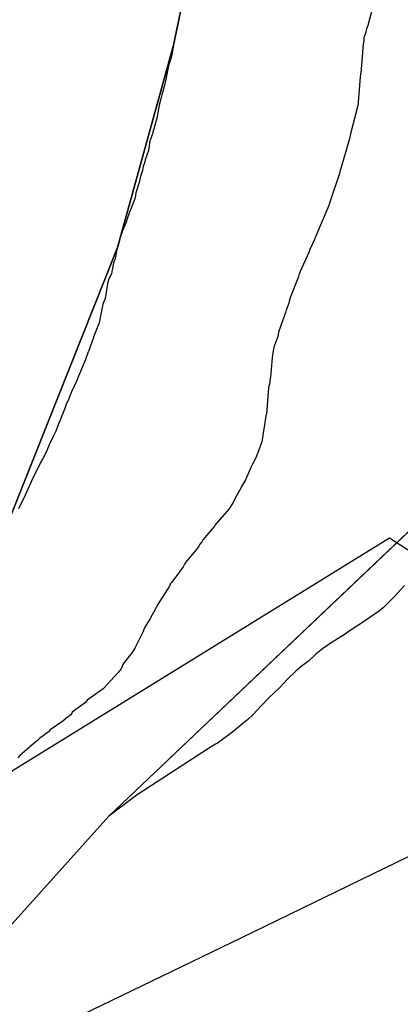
# Model space of a CAD drawing. Extents: x 158343 to 162498, y 431347 to 434500.
# Tile 96 of 220: x 159523 to 159534, y 433851 to 433879. Entities that reach past the tile are written whole.
import ezdxf

# ---------------------------------------------------------------- set-up
doc = ezdxf.new("R2010")
doc.units = 0
doc.header["$LTSCALE"] = 10
doc.header["$MEASUREMENT"] = 0
for name, color, linetype in [('000_arcering', 8, 'CONTINUOUS'), ('bestaand 010m', 8, 'CONTINUOUS'), ('bestaand 011m', 8, 'CONTINUOUS'), ('bestaand 012m', 8, 'CONTINUOUS'), ('def. con-hoogtelijn (index)', 8, 'CONTINUOUS'), ('nieuw012m', 8, 'CONTINUOUS')]:
    doc.layers.add(name, color=color, linetype=linetype)
doc.layers.add('000_onzichtbaar', color=8, linetype='CONTINUOUS', plot=False)

# ---------------------------------------------------------------- blocks, each defined once
blk = doc.blocks.new('bestaande hoogtelijnen')
at = {"layer": 'def. con-hoogtelijn (index)'}
for p, q in [((-134.564, -187.042), (-134.684, -187.482)), ((-134.564, -187.042), (-134.684, -187.482)), ((-134.716, -187.575), (-134.748, -187.699)), ((-134.716, -187.575), (-134.748, -187.699)), ((-134.684, -187.482), (-134.716, -187.575)), ((-134.684, -187.482), (-134.716, -187.575)), ((-134.8, -187.923), (-134.816, -188.026)), ((-134.8, -187.923), (-134.816, -188.026)), ((-134.792, -187.843), (-134.8, -187.923)), ((-134.792, -187.843), (-134.8, -187.923)), ((-134.749, -187.701), (-134.792, -187.843)), ((-134.749, -187.701), (-134.792, -187.843)), ((-134.748, -187.699), (-134.749, -187.701)), ((-134.748, -187.699), (-134.749, -187.701)), ((-140.335, -188.052), (-140.38, -188.324)), ((-140.335, -188.052), (-140.38, -188.324)), ((-140.335, -188.052), (-140.38, -188.324)), ((-134.816, -188.026), (-134.871, -188.754)), ((-134.816, -188.026), (-134.871, -188.754)), ((-140.386, -188.342), (-140.478, -188.649)), ((-140.386, -188.342), (-140.478, -188.649)), ((-140.386, -188.342), (-140.478, -188.649)), ((-140.38, -188.324), (-140.386, -188.342)), ((-140.38, -188.324), (-140.386, -188.342)), ((-140.38, -188.324), (-140.386, -188.342)), ((-140.487, -188.703), (-140.588, -189.185)), ((-140.487, -188.703), (-140.588, -189.185)), ((-140.487, -188.703), (-140.588, -189.185)), ((-140.478, -188.649), (-140.487, -188.703)), ((-140.478, -188.649), (-140.487, -188.703)), ((-140.478, -188.649), (-140.487, -188.703)), ((-134.873, -188.771), (-134.906, -188.975)), ((-134.873, -188.771), (-134.906, -188.975)), ((-134.871, -188.754), (-134.873, -188.771)), ((-134.871, -188.754), (-134.873, -188.771)), ((-134.906, -188.975), (-134.962, -189.722)), ((-134.906, -188.975), (-134.962, -189.722)), ((-140.588, -189.185), (-140.655, -189.424)), ((-140.588, -189.185), (-140.655, -189.424)), ((-140.588, -189.185), (-140.655, -189.424)), ((-140.699, -189.609), (-140.754, -189.799)), ((-140.699, -189.609), (-140.754, -189.799)), ((-140.699, -189.609), (-140.754, -189.799)), ((-140.674, -189.499), (-140.699, -189.609)), ((-140.674, -189.499), (-140.699, -189.609)), ((-140.674, -189.499), (-140.699, -189.609)), ((-140.655, -189.424), (-140.674, -189.499)), ((-140.655, -189.424), (-140.674, -189.499)), ((-140.655, -189.424), (-140.674, -189.499)), ((-140.754, -189.799), (-140.818, -190.171)), ((-140.754, -189.799), (-140.818, -190.171)), ((-140.754, -189.799), (-140.818, -190.171)), ((-134.972, -189.803), (-135.181, -190.629)), ((-134.972, -189.803), (-135.181, -190.629)), ((-134.965, -189.738), (-134.972, -189.803)), ((-134.965, -189.738), (-134.972, -189.803)), ((-134.964, -189.734), (-134.965, -189.736)), ((-134.964, -189.734), (-134.965, -189.736)), ((-134.965, -189.736), (-134.965, -189.738)), ((-134.965, -189.736), (-134.965, -189.738)), ((-134.962, -189.722), (-134.964, -189.734)), ((-134.962, -189.722), (-134.964, -189.734)), ((-140.818, -190.171), (-140.866, -190.344)), ((-140.818, -190.171), (-140.866, -190.344)), ((-140.818, -190.171), (-140.866, -190.344)), ((-140.866, -190.344), (-140.936, -190.581)), ((-140.866, -190.344), (-140.936, -190.581)), ((-140.866, -190.344), (-140.936, -190.581)), ((-140.942, -190.624), (-141.018, -190.841)), ((-140.942, -190.624), (-141.018, -190.841)), ((-140.942, -190.624), (-141.018, -190.841)), ((-140.936, -190.581), (-140.942, -190.624)), ((-140.936, -190.581), (-140.942, -190.624)), ((-140.936, -190.581), (-140.942, -190.624)), ((-135.219, -190.804), (-135.465, -191.633)), ((-135.219, -190.804), (-135.465, -191.633)), ((-135.211, -190.771), (-135.219, -190.804)), ((-135.211, -190.771), (-135.219, -190.804)), ((-135.181, -190.629), (-135.211, -190.771)), ((-135.181, -190.629), (-135.211, -190.771)), ((-141.018, -190.841), (-141.057, -191.116)), ((-141.018, -190.841), (-141.057, -191.116)), ((-141.018, -190.841), (-141.057, -191.116)), ((-141.16, -191.386), (-141.173, -191.468)), ((-141.16, -191.386), (-141.173, -191.468)), ((-141.16, -191.386), (-141.173, -191.468)), ((-141.057, -191.116), (-141.16, -191.386)), ((-141.057, -191.116), (-141.16, -191.386)), ((-141.057, -191.116), (-141.16, -191.386)), ((-141.215, -191.581), (-141.236, -191.697)), ((-141.215, -191.581), (-141.236, -191.697)), ((-141.215, -191.581), (-141.236, -191.697)), ((-141.173, -191.468), (-141.215, -191.581)), ((-141.173, -191.468), (-141.215, -191.581)), ((-141.173, -191.468), (-141.215, -191.581)), ((-135.465, -191.633), (-135.481, -191.688)), ((-135.465, -191.633), (-135.481, -191.688)), ((-141.307, -191.893), (-141.331, -192.039)), ((-141.307, -191.893), (-141.331, -192.039)), ((-141.307, -191.893), (-141.331, -192.039)), ((-141.254, -191.75), (-141.307, -191.893)), ((-141.254, -191.75), (-141.307, -191.893)), ((-141.254, -191.75), (-141.307, -191.893)), ((-141.236, -191.697), (-141.254, -191.75)), ((-141.236, -191.697), (-141.254, -191.75)), ((-141.236, -191.697), (-141.254, -191.75)), ((-135.515, -191.807), (-135.762, -192.554)), ((-135.515, -191.807), (-135.762, -192.554)), ((-135.495, -191.739), (-135.515, -191.807)), ((-135.495, -191.739), (-135.515, -191.807)), ((-135.481, -191.688), (-135.495, -191.739)), ((-135.481, -191.688), (-135.495, -191.739)), ((-141.331, -192.039), (-141.427, -192.346)), ((-141.331, -192.039), (-141.427, -192.346)), ((-141.331, -192.039), (-141.427, -192.346)), ((-141.453, -192.485), (-141.564, -192.788)), ((-141.453, -192.485), (-141.564, -192.788)), ((-141.453, -192.485), (-141.564, -192.788)), ((-141.427, -192.346), (-141.453, -192.485)), ((-141.427, -192.346), (-141.453, -192.485)), ((-141.427, -192.346), (-141.453, -192.485)), ((-141.564, -192.788), (-141.632, -192.955)), ((-141.564, -192.788), (-141.632, -192.955)), ((-141.564, -192.788), (-141.632, -192.955)), ((-135.843, -192.779), (-136.205, -193.617)), ((-135.843, -192.779), (-136.205, -193.617)), ((-135.814, -192.702), (-135.843, -192.779)), ((-135.814, -192.702), (-135.843, -192.779)), ((-135.806, -192.679), (-135.814, -192.702)), ((-135.806, -192.679), (-135.814, -192.702)), ((-135.784, -192.616), (-135.806, -192.679)), ((-135.784, -192.616), (-135.806, -192.679)), ((-135.762, -192.554), (-135.784, -192.616)), ((-135.762, -192.554), (-135.784, -192.616)), ((-141.679, -193.094), (-141.713, -193.195)), ((-141.679, -193.094), (-141.713, -193.195)), ((-141.679, -193.094), (-141.713, -193.195)), ((-141.632, -192.955), (-141.679, -193.094)), ((-141.632, -192.955), (-141.679, -193.094)), ((-141.632, -192.955), (-141.679, -193.094)), ((-141.713, -193.195), (-141.817, -193.449)), ((-141.713, -193.195), (-141.817, -193.449)), ((-141.713, -193.195), (-141.817, -193.449)), ((-141.889, -193.642), (-141.929, -193.844)), ((-141.889, -193.642), (-141.929, -193.844)), ((-141.889, -193.642), (-141.929, -193.844)), ((-141.817, -193.449), (-141.889, -193.642)), ((-141.817, -193.449), (-141.889, -193.642)), ((-141.817, -193.449), (-141.889, -193.642)), ((-136.222, -193.663), (-136.236, -193.703)), ((-136.222, -193.663), (-136.236, -193.703)), ((-136.216, -193.648), (-136.222, -193.663)), ((-136.216, -193.648), (-136.222, -193.663)), ((-136.205, -193.617), (-136.216, -193.648)), ((-136.205, -193.617), (-136.216, -193.648)), ((-141.929, -193.844), (-141.989, -194.027)), ((-141.929, -193.844), (-141.989, -194.027)), ((-141.929, -193.844), (-141.989, -194.027)), ((-136.236, -193.703), (-136.365, -193.992)), ((-136.236, -193.703), (-136.365, -193.992)), ((-141.989, -194.027), (-142.03, -194.262)), ((-141.989, -194.027), (-142.03, -194.262)), ((-141.989, -194.027), (-142.03, -194.262)), ((-136.392, -194.077), (-136.646, -194.63)), ((-136.392, -194.077), (-136.646, -194.63)), ((-136.365, -193.992), (-136.392, -194.077)), ((-136.365, -193.992), (-136.392, -194.077)), ((-142.105, -194.537), (-142.122, -194.581)), ((-142.105, -194.537), (-142.122, -194.581)), ((-142.105, -194.537), (-142.122, -194.581)), ((-142.075, -194.375), (-142.105, -194.537)), ((-142.075, -194.375), (-142.105, -194.537)), ((-142.075, -194.375), (-142.105, -194.537)), ((-142.03, -194.262), (-142.075, -194.375)), ((-142.03, -194.262), (-142.075, -194.375)), ((-142.03, -194.262), (-142.075, -194.375)), ((-142.191, -194.806), (-142.247, -194.926)), ((-142.191, -194.806), (-142.247, -194.926)), ((-142.191, -194.806), (-142.247, -194.926)), ((-142.141, -194.694), (-142.191, -194.806)), ((-142.141, -194.694), (-142.191, -194.806)), ((-142.141, -194.694), (-142.191, -194.806)), ((-142.122, -194.581), (-142.141, -194.694)), ((-142.122, -194.581), (-142.141, -194.694)), ((-142.122, -194.581), (-142.141, -194.694)), ((-136.71, -194.801), (-136.928, -195.365)), ((-136.71, -194.801), (-136.928, -195.365)), ((-136.698, -194.763), (-136.71, -194.801)), ((-136.698, -194.763), (-136.71, -194.801)), ((-136.683, -194.728), (-136.698, -194.763)), ((-136.683, -194.728), (-136.698, -194.763)), ((-136.677, -194.712), (-136.683, -194.728)), ((-136.677, -194.712), (-136.683, -194.728)), ((-136.646, -194.63), (-136.677, -194.712)), ((-136.646, -194.63), (-136.677, -194.712)), ((-142.247, -194.926), (-142.321, -195.414)), ((-142.247, -194.926), (-142.321, -195.414)), ((-142.247, -194.926), (-142.321, -195.414)), ((-136.928, -195.365), (-136.966, -195.487)), ((-136.928, -195.365), (-136.966, -195.487)), ((-142.394, -195.581), (-142.495, -196.119)), ((-142.394, -195.581), (-142.495, -196.119)), ((-142.394, -195.581), (-142.495, -196.119)), ((-142.321, -195.414), (-142.394, -195.581)), ((-142.321, -195.414), (-142.394, -195.581)), ((-142.321, -195.414), (-142.394, -195.581)), ((-136.977, -195.55), (-137.069, -195.78)), ((-136.977, -195.55), (-137.069, -195.78)), ((-136.966, -195.487), (-136.977, -195.55)), ((-136.966, -195.487), (-136.977, -195.55)), ((-137.077, -195.822), (-137.212, -196.198)), ((-137.077, -195.822), (-137.212, -196.198)), ((-137.069, -195.78), (-137.077, -195.822)), ((-137.069, -195.78), (-137.077, -195.822)), ((-142.495, -196.119), (-142.654, -196.511)), ((-142.495, -196.119), (-142.654, -196.511)), ((-142.495, -196.119), (-142.654, -196.511)), ((-137.217, -196.228), (-137.281, -196.39)), ((-137.217, -196.228), (-137.281, -196.39)), ((-137.212, -196.198), (-137.217, -196.228)), ((-137.212, -196.198), (-137.217, -196.228)), ((-142.654, -196.511), (-142.67, -196.573)), ((-142.654, -196.511), (-142.67, -196.573)), ((-142.654, -196.511), (-142.67, -196.573)), ((-137.301, -196.517), (-137.418, -196.826)), ((-137.301, -196.517), (-137.418, -196.826)), ((-137.281, -196.39), (-137.301, -196.517)), ((-137.281, -196.39), (-137.301, -196.517)), ((-142.67, -196.573), (-142.809, -196.956)), ((-142.67, -196.573), (-142.809, -196.956)), ((-142.67, -196.573), (-142.809, -196.956)), ((-137.418, -196.826), (-137.44, -196.987)), ((-137.418, -196.826), (-137.44, -196.987)), ((-142.812, -196.964), (-142.895, -197.181)), ((-142.812, -196.964), (-142.895, -197.181)), ((-142.812, -196.964), (-142.895, -197.181)), ((-142.809, -196.956), (-142.812, -196.964)), ((-142.809, -196.956), (-142.812, -196.964)), ((-142.809, -196.956), (-142.812, -196.964)), ((-137.44, -196.987), (-137.465, -197.125)), ((-137.44, -196.987), (-137.465, -197.125)), ((-142.895, -197.181), (-143.011, -197.462)), ((-142.895, -197.181), (-143.011, -197.462)), ((-142.895, -197.181), (-143.011, -197.462)), ((-137.465, -197.125), (-137.514, -197.712)), ((-137.465, -197.125), (-137.514, -197.712)), ((-143.101, -197.673), (-143.148, -197.792)), ((-143.101, -197.673), (-143.148, -197.792)), ((-143.101, -197.673), (-143.148, -197.792)), ((-143.011, -197.462), (-143.101, -197.673)), ((-143.011, -197.462), (-143.101, -197.673)), ((-143.011, -197.462), (-143.101, -197.673)), ((-143.148, -197.792), (-143.303, -198.126)), ((-143.148, -197.792), (-143.303, -198.126)), ((-143.148, -197.792), (-143.303, -198.126)), ((-137.539, -197.907), (-137.574, -198.004)), ((-137.539, -197.907), (-137.574, -198.004)), ((-137.53, -197.83), (-137.539, -197.907)), ((-137.53, -197.83), (-137.539, -197.907)), ((-137.518, -197.728), (-137.53, -197.83)), ((-137.518, -197.728), (-137.53, -197.83)), ((-137.514, -197.712), (-137.518, -197.728)), ((-137.514, -197.712), (-137.518, -197.728)), ((-143.303, -198.126), (-143.367, -198.295)), ((-143.303, -198.126), (-143.367, -198.295)), ((-143.303, -198.126), (-143.367, -198.295)), ((-137.574, -198.004), (-137.627, -198.77)), ((-137.574, -198.004), (-137.627, -198.77)), ((-143.423, -198.416), (-143.53, -198.709)), ((-143.423, -198.416), (-143.53, -198.709)), ((-143.423, -198.416), (-143.53, -198.709)), ((-143.401, -198.372), (-143.423, -198.416)), ((-143.401, -198.372), (-143.423, -198.416)), ((-143.401, -198.372), (-143.423, -198.416)), ((-143.367, -198.295), (-143.401, -198.372)), ((-143.367, -198.295), (-143.401, -198.372)), ((-143.367, -198.295), (-143.401, -198.372)), ((-143.53, -198.709), (-143.693, -199.08)), ((-143.53, -198.709), (-143.693, -199.08)), ((-143.53, -198.709), (-143.693, -199.08)), ((-137.647, -198.823), (-137.656, -198.889)), ((-137.647, -198.823), (-137.656, -198.889)), ((-137.627, -198.77), (-137.647, -198.823)), ((-137.627, -198.77), (-137.647, -198.823)), ((-143.693, -199.08), (-143.755, -199.264)), ((-143.693, -199.08), (-143.755, -199.264)), ((-143.693, -199.08), (-143.755, -199.264)), ((-137.656, -198.889), (-137.76, -199.575)), ((-137.656, -198.889), (-137.76, -199.575)), ((-143.755, -199.264), (-143.832, -199.427)), ((-143.755, -199.264), (-143.832, -199.427)), ((-143.755, -199.264), (-143.832, -199.427)), ((-143.952, -199.667), (-143.995, -199.778)), ((-143.952, -199.667), (-143.995, -199.778)), ((-143.952, -199.667), (-143.995, -199.778)), ((-143.832, -199.427), (-143.952, -199.667)), ((-143.832, -199.427), (-143.952, -199.667)), ((-143.832, -199.427), (-143.952, -199.667)), ((-137.782, -199.625), (-137.931, -200.021)), ((-137.782, -199.625), (-137.931, -200.021)), ((-137.76, -199.575), (-137.782, -199.625)), ((-137.76, -199.575), (-137.782, -199.625)), ((-144.012, -199.821), (-144.149, -200.078)), ((-144.012, -199.821), (-144.149, -200.078)), ((-144.012, -199.821), (-144.149, -200.078)), ((-143.995, -199.778), (-144.012, -199.821)), ((-143.995, -199.778), (-144.012, -199.821)), ((-143.995, -199.778), (-144.012, -199.821)), ((-144.208, -200.198), (-144.262, -200.3)), ((-144.208, -200.198), (-144.262, -200.3)), ((-144.208, -200.198), (-144.262, -200.3)), ((-144.149, -200.078), (-144.208, -200.198)), ((-144.149, -200.078), (-144.208, -200.198)), ((-144.149, -200.078), (-144.208, -200.198)), ((-138.033, -200.226), (-138.07, -200.305)), ((-138.033, -200.226), (-138.07, -200.305)), ((-137.931, -200.021), (-138.033, -200.226)), ((-137.931, -200.021), (-138.033, -200.226)), ((-144.366, -200.505), (-144.522, -200.851)), ((-144.366, -200.505), (-144.522, -200.851)), ((-144.366, -200.505), (-144.522, -200.851)), ((-144.311, -200.398), (-144.366, -200.505)), ((-144.311, -200.398), (-144.366, -200.505)), ((-144.311, -200.398), (-144.366, -200.505)), ((-144.262, -200.3), (-144.311, -200.398)), ((-144.262, -200.3), (-144.311, -200.398)), ((-144.262, -200.3), (-144.311, -200.398)), ((-138.07, -200.305), (-138.24, -200.682)), ((-138.07, -200.305), (-138.24, -200.682)), ((-138.24, -200.682), (-138.357, -200.876)), ((-138.24, -200.682), (-138.357, -200.876)), ((-144.522, -200.851), (-144.65, -201.124)), ((-144.522, -200.851), (-144.65, -201.124)), ((-144.522, -200.851), (-144.65, -201.124)), ((-138.37, -200.904), (-138.563, -201.256)), ((-138.37, -200.904), (-138.563, -201.256)), ((-138.365, -200.894), (-138.37, -200.904)), ((-138.365, -200.894), (-138.37, -200.904)), ((-138.357, -200.876), (-138.365, -200.894)), ((-138.357, -200.876), (-138.365, -200.894)), ((-144.65, -201.124), (-144.845, -201.529)), ((-144.65, -201.124), (-144.845, -201.529)), ((-144.65, -201.124), (-144.845, -201.529)), ((-138.602, -201.345), (-138.723, -201.536)), ((-138.602, -201.345), (-138.723, -201.536)), ((-138.563, -201.256), (-138.602, -201.345)), ((-138.563, -201.256), (-138.602, -201.345)), ((-138.723, -201.536), (-139.123, -201.993)), ((-138.723, -201.536), (-139.123, -201.993)), ((-139.141, -202.032), (-139.478, -202.427)), ((-139.141, -202.032), (-139.478, -202.427)), ((-139.123, -201.993), (-139.141, -202.032)), ((-139.123, -201.993), (-139.141, -202.032)), ((-139.506, -202.484), (-139.563, -202.553)), ((-139.506, -202.484), (-139.563, -202.553)), ((-139.478, -202.427), (-139.506, -202.484)), ((-139.478, -202.427), (-139.506, -202.484)), ((-139.638, -202.671), (-139.986, -203.081)), ((-139.638, -202.671), (-139.986, -203.081)), ((-139.596, -202.614), (-139.638, -202.671)), ((-139.596, -202.614), (-139.638, -202.671)), ((-139.563, -202.553), (-139.596, -202.614)), ((-139.563, -202.553), (-139.596, -202.614)), ((-139.999, -203.105), (-140.011, -203.129)), ((-139.999, -203.105), (-140.011, -203.129)), ((-139.986, -203.081), (-139.999, -203.105)), ((-139.986, -203.081), (-139.999, -203.105)), ((-140.158, -203.358), (-140.386, -203.658)), ((-140.158, -203.358), (-140.386, -203.658)), ((-140.048, -203.211), (-140.158, -203.358)), ((-140.048, -203.211), (-140.158, -203.358)), ((-140.011, -203.129), (-140.048, -203.211)), ((-140.011, -203.129), (-140.048, -203.211)), ((-140.386, -203.658), (-140.418, -203.698)), ((-140.386, -203.658), (-140.418, -203.698)), ((-140.504, -203.856), (-140.798, -204.318)), ((-140.504, -203.856), (-140.798, -204.318)), ((-140.464, -203.795), (-140.504, -203.856)), ((-140.464, -203.795), (-140.504, -203.856)), ((-140.418, -203.698), (-140.464, -203.795)), ((-140.418, -203.698), (-140.464, -203.795)), ((-133.617, -203.755), (-133.901, -204.072)), ((-133.617, -203.755), (-133.901, -204.072)), ((-133.617, -203.755), (-133.901, -204.072)), ((-133.948, -204.107), (-134.226, -204.391)), ((-133.948, -204.107), (-134.226, -204.391)), ((-133.948, -204.107), (-134.226, -204.391)), ((-133.901, -204.072), (-133.948, -204.107)), ((-133.901, -204.072), (-133.948, -204.107)), ((-133.901, -204.072), (-133.948, -204.107)), ((-140.845, -204.414), (-141.008, -204.707)), ((-140.845, -204.414), (-141.008, -204.707)), ((-140.84, -204.402), (-140.845, -204.414)), ((-140.84, -204.402), (-140.845, -204.414)), ((-140.798, -204.318), (-140.84, -204.402)), ((-140.798, -204.318), (-140.84, -204.402)), ((-134.345, -204.487), (-134.805, -204.806)), ((-134.345, -204.487), (-134.805, -204.806)), ((-134.345, -204.487), (-134.805, -204.806)), ((-134.226, -204.391), (-134.345, -204.487)), ((-134.226, -204.391), (-134.345, -204.487)), ((-134.226, -204.391), (-134.345, -204.487)), ((-141.02, -204.735), (-141.173, -204.983)), ((-141.02, -204.735), (-141.173, -204.983)), ((-141.008, -204.707), (-141.02, -204.735)), ((-141.008, -204.707), (-141.02, -204.735)), ((-134.805, -204.806), (-135.219, -205.076)), ((-134.805, -204.806), (-135.219, -205.076)), ((-134.805, -204.806), (-135.219, -205.076)), ((-141.214, -205.086), (-141.461, -205.572)), ((-141.214, -205.086), (-141.461, -205.572)), ((-141.202, -205.057), (-141.214, -205.086)), ((-141.202, -205.057), (-141.214, -205.086)), ((-141.173, -204.983), (-141.202, -205.057)), ((-141.173, -204.983), (-141.202, -205.057)), ((-135.219, -205.076), (-135.339, -205.169)), ((-135.219, -205.076), (-135.339, -205.169)), ((-135.219, -205.076), (-135.339, -205.169)), ((-135.339, -205.169), (-135.745, -205.421)), ((-135.339, -205.169), (-135.745, -205.421)), ((-135.339, -205.169), (-135.745, -205.421)), ((-141.536, -205.696), (-141.798, -206.032)), ((-141.536, -205.696), (-141.798, -206.032)), ((-141.461, -205.572), (-141.536, -205.696)), ((-141.461, -205.572), (-141.536, -205.696)), ((-135.997, -205.593), (-136.193, -205.751)), ((-135.997, -205.593), (-136.193, -205.751)), ((-135.997, -205.593), (-136.193, -205.751)), ((-135.745, -205.421), (-135.997, -205.593)), ((-135.745, -205.421), (-135.997, -205.593)), ((-135.745, -205.421), (-135.997, -205.593)), ((-136.411, -205.947), (-136.617, -206.105)), ((-136.411, -205.947), (-136.617, -206.105)), ((-136.411, -205.947), (-136.617, -206.105)), ((-136.193, -205.751), (-136.411, -205.947)), ((-136.193, -205.751), (-136.411, -205.947)), ((-136.193, -205.751), (-136.411, -205.947)), ((-141.861, -206.175), (-141.941, -206.279)), ((-141.861, -206.175), (-141.941, -206.279)), ((-141.798, -206.032), (-141.861, -206.175)), ((-141.798, -206.032), (-141.861, -206.175)), ((-136.775, -206.239), (-137.021, -206.478)), ((-136.775, -206.239), (-137.021, -206.478)), ((-136.775, -206.239), (-137.021, -206.478)), ((-136.617, -206.105), (-136.775, -206.239)), ((-136.617, -206.105), (-136.775, -206.239)), ((-136.617, -206.105), (-136.775, -206.239)), ((-141.941, -206.279), (-142.382, -206.755)), ((-141.941, -206.279), (-142.382, -206.755)), ((-137.021, -206.478), (-137.246, -206.724)), ((-137.021, -206.478), (-137.246, -206.724)), ((-137.021, -206.478), (-137.246, -206.724)), ((-142.382, -206.755), (-142.85, -207.084)), ((-142.382, -206.755), (-142.85, -207.084)), ((-137.246, -206.724), (-137.407, -206.87)), ((-137.246, -206.724), (-137.407, -206.87)), ((-137.246, -206.724), (-137.407, -206.87)), ((-142.865, -207.109), (-142.889, -207.155)), ((-142.865, -207.109), (-142.889, -207.155)), ((-142.85, -207.084), (-142.865, -207.109)), ((-142.85, -207.084), (-142.865, -207.109)), ((-137.552, -207.008), (-137.794, -207.261)), ((-137.552, -207.008), (-137.794, -207.261)), ((-137.552, -207.008), (-137.794, -207.261)), ((-137.407, -206.87), (-137.552, -207.008)), ((-137.407, -206.87), (-137.552, -207.008)), ((-137.407, -206.87), (-137.552, -207.008)), ((-142.889, -207.155), (-143.278, -207.434)), ((-142.889, -207.155), (-143.278, -207.434)), ((-137.794, -207.261), (-138.012, -207.502)), ((-137.794, -207.261), (-138.012, -207.502)), ((-137.794, -207.261), (-138.012, -207.502)), ((-143.55, -207.696), (-143.926, -207.947)), ((-143.55, -207.696), (-143.926, -207.947)), ((-143.425, -207.591), (-143.55, -207.696)), ((-143.425, -207.591), (-143.55, -207.696)), ((-143.32, -207.506), (-143.425, -207.591)), ((-143.32, -207.506), (-143.425, -207.591)), ((-143.304, -207.479), (-143.32, -207.506)), ((-143.304, -207.479), (-143.32, -207.506)), ((-143.278, -207.434), (-143.304, -207.479)), ((-143.278, -207.434), (-143.304, -207.479)), ((-138.182, -207.651), (-138.33, -207.773)), ((-138.182, -207.651), (-138.33, -207.773)), ((-138.182, -207.651), (-138.33, -207.773)), ((-138.012, -207.502), (-138.182, -207.651)), ((-138.012, -207.502), (-138.182, -207.651)), ((-138.012, -207.502), (-138.182, -207.651)), ((-143.926, -207.947), (-143.974, -208)), ((-143.926, -207.947), (-143.974, -208)), ((-138.33, -207.773), (-138.61, -208.001)), ((-138.33, -207.773), (-138.61, -208.001)), ((-138.33, -207.773), (-138.61, -208.001)), ((-144.278, -208.247), (-144.512, -208.435)), ((-144.278, -208.247), (-144.512, -208.435)), ((-144.225, -208.184), (-144.278, -208.247)), ((-144.225, -208.184), (-144.278, -208.247)), ((-143.974, -208), (-144.225, -208.184)), ((-143.974, -208), (-144.225, -208.184)), ((-138.61, -208.001), (-138.982, -208.28)), ((-138.61, -208.001), (-138.982, -208.28)), ((-138.61, -208.001), (-138.982, -208.28)), ((-144.532, -208.461), (-144.804, -208.696)), ((-144.532, -208.461), (-144.804, -208.696)), ((-144.524, -208.45), (-144.532, -208.461)), ((-144.524, -208.45), (-144.532, -208.461)), ((-144.512, -208.435), (-144.524, -208.45)), ((-144.512, -208.435), (-144.524, -208.45)), ((-139.312, -208.484), (-141.395, -209.836)), ((-139.312, -208.484), (-141.395, -209.836)), ((-139.312, -208.484), (-141.395, -209.836)), ((-139.108, -208.367), (-139.312, -208.484)), ((-139.108, -208.367), (-139.312, -208.484)), ((-139.108, -208.367), (-139.312, -208.484)), ((-139.056, -208.332), (-139.108, -208.367)), ((-139.056, -208.332), (-139.108, -208.367)), ((-139.056, -208.332), (-139.108, -208.367)), ((-138.982, -208.28), (-139.056, -208.332)), ((-138.982, -208.28), (-139.056, -208.332)), ((-138.982, -208.28), (-139.056, -208.332)), ((-144.804, -208.696), (-144.862, -208.76)), ((-144.804, -208.696), (-144.862, -208.76)), ((-141.395, -209.836), (-142.219, -210.45)), ((-141.395, -209.836), (-142.219, -210.45)), ((-141.395, -209.836), (-142.219, -210.45))]:
    blk.add_line(p, q, dxfattribs=at)

msp = doc.modelspace()

# ---------------------------------------------------------------- linework, layer by layer
at = {"layer": '000_onzichtbaar', "flags": 128}
msp.add_lwpolyline([(159486.29, 433827.52), (159488.99, 433829.17), (159491.63, 433830.73), (159496.85, 433833.79), (159503.33, 433837.81), (159508.31, 433840.66), (159518.45, 433846.66), (159520.79, 433848.19), (159524.24, 433849.93), (159529.46, 433852.45), (159534.65, 433854.97), (159542.48, 433858.42), (159533.75, 433864.06), (159516.92, 433853.68), (159508.52, 433849.39), (159495.95, 433843.18)], dxfattribs=at)
at = {"layer": 'bestaand 010m'}
msp.add_lwpolyline([(159480.199, 433833.064), (159489.478, 433834.27), (159496.852, 433839.85), (159503.717, 433844.574), (159510.89, 433850.85), (159517.92, 433857.003), (159521.702, 433862.132), (159525.845, 433872.496), (159527.469, 433878.38), (159530.144, 433891.142), (159531.484, 433903.186), (159531.777, 433913.66), (159531.168, 433921.099), (159528.698, 433928.379), (159526.33, 433936.722), (159524.399, 433947.203), (159523.704, 433958.01), (159523.528, 433969.721), (159523.731, 433976.55), (159506.906, 433919.121, -0.499213), (159475.207, 433905.265)], format="xyb", dxfattribs=at)
msp.add_lwpolyline([(159523.731, 433976.55), (159523.528, 433969.721), (159523.704, 433958.01), (159524.399, 433947.203), (159526.33, 433936.722), (159528.698, 433928.379), (159531.168, 433921.099), (159531.777, 433913.66), (159531.484, 433903.186), (159530.144, 433891.142), (159527.469, 433878.38), (159525.845, 433872.496), (159521.702, 433862.132), (159517.92, 433857.003), (159510.89, 433850.85), (159503.717, 433844.574), (159496.852, 433839.85), (159489.478, 433834.27), (159480.199, 433833.064)], dxfattribs=at)
at = {"layer": 'bestaand 011m'}
for points in [[(159484.295, 433814.62), (159490.067, 433817.871), (159494.455, 433821.564), (159499.56, 433826.668), (159504.603, 433832.746), (159510.32, 433839.314), (159515.854, 433846.287), (159521.06, 433850.948), (159525.585, 433855.982), (159536.208, 433866.049), (159542.187, 433890.34), (159543.154, 433918.392), (159539.041, 433936.464), (159539.861, 433967.533), (159544.004, 433985.972), (159516.46, 433901.001, -0.319876), (159484.918, 433889.11)], [(159185.542, 433688.827), (159241.563, 433702.436, 0.067536), (159407.807, 433777.572), (159422.191, 433789.167, -0.055187), (159443.396, 433799.049), (159464.746, 433805.664, 0.041657), (159483.099, 433813.946), (159490.067, 433817.871), (159494.455, 433821.564), (159499.56, 433826.668), (159504.603, 433832.746), (159510.32, 433839.314), (159515.854, 433846.287), (159521.06, 433850.948), (159525.585, 433855.982), (159536.208, 433866.049), (159542.187, 433890.34), (159543.154, 433918.392), (159539.041, 433936.464), (159539.861, 433967.533), (159543.947, 433985.716)]]:
    msp.add_lwpolyline(points, format="xyb", dxfattribs=at)
at = {"layer": 'bestaand 012m'}
msp.add_lwpolyline([(159556.16, 433988.792), (159524.067, 433890.726, -0.40747), (159487.618, 433877.272), (159452.634, 433890.202, 0.420917)], format="xyb", dxfattribs=at)
at = {"layer": 'nieuw012m', "flags": 128}
msp.add_lwpolyline([(159558.756, 433996.723), (159524.067, 433890.726, -0.40747), (159487.618, 433877.272), (159452.634, 433890.202, 0.420917), (159438.418, 433883.46), (159428.941, 433855.897, -0.420483), (159357.94, 433822.162), (159313.297, 433838.586, 0.521667), (159301.189, 433830.14), (159301.189, 433799.584, -0.226007), (159285.686, 433761.41), (159138.976, 433668.474, 0.121024)], format="xyb", dxfattribs=at)

# ---------------------------------------------------------------- block references
at = {"layer": '000_arcering'}
msp.add_blockref('bestaande hoogtelijnen', (159667.804, 434066.432), dxfattribs=at)

doc.saveas('drawing.dxf')
